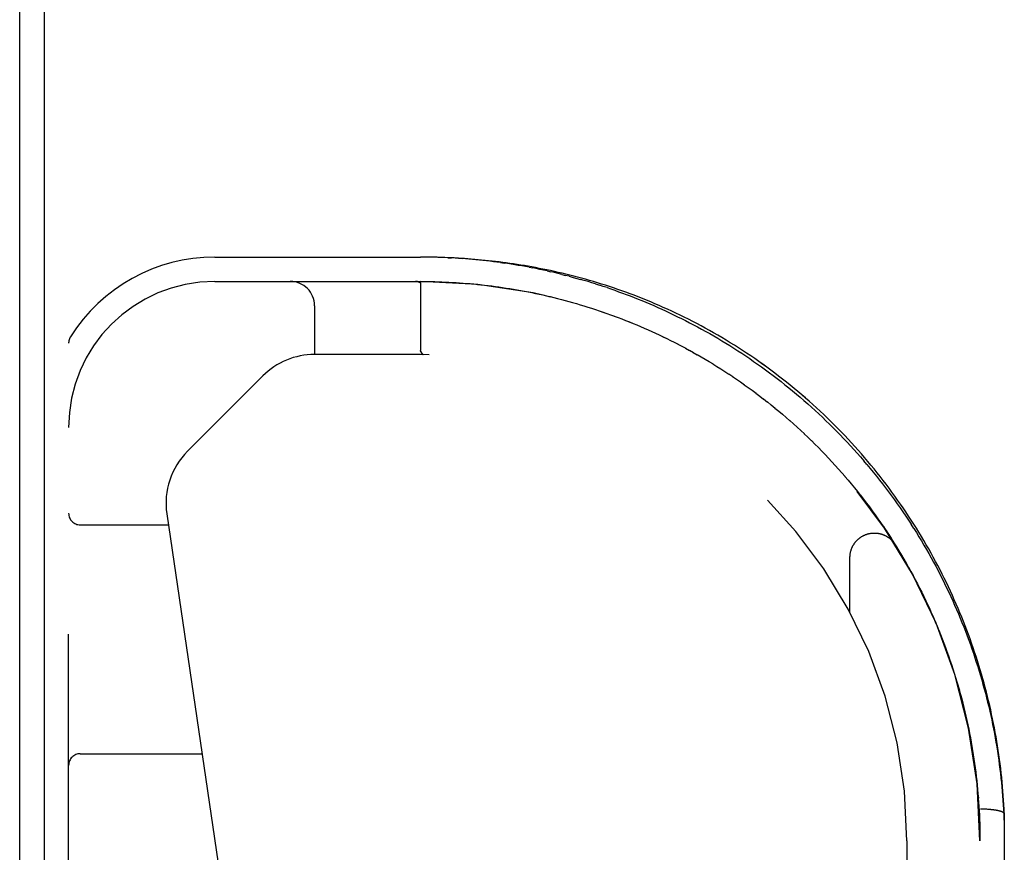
# Model space of a CAD drawing. Header units: inches. Extents: x 0 to 176, y 0 to 114.
# Tile 94 of 102: x 38.13 to 40.65, y 99.27 to 101.41. Entities that reach past the tile are written whole.
import ezdxf

# ---------------------------------------------------------------- set-up
doc = ezdxf.new("R2010")
doc.units = ezdxf.units.IN
doc.header["$LTSCALE"] = 9.696296
doc.header["$MEASUREMENT"] = 0
doc.linetypes.add('HIDDEN', pattern=[0.2, 0.1, -0.1])
doc.layers.get('0').update_dxf_attribs({"linetype": 'CONTINUOUS'})
doc.layers.add('DOOR_ASSEMBLY', color=7, linetype='CONTINUOUS')

msp = doc.modelspace()

# ---------------------------------------------------------------- linework, layer by layer
at = {"color": 3, "linetype": 'Continuous'}
for p, q in [((38.1258, 98.4336), (38.1258, 110.1436)), ((38.1888, 110.1645), (38.1888, 98.41))]:
    msp.add_line(p, q, dxfattribs=at)
at = {"layer": 'DOOR_ASSEMBLY', "color": 8, "linetype": 'HIDDEN'}
for p, q in [((38.6265, 100.8011), (39.1553, 100.8011)), ((39.1641, 100.8011), (39.1553, 100.8011)), ((39.2262, 100.7995), (39.235, 100.799)), ((39.2528, 100.798), (39.2617, 100.7974)), ((39.3606, 100.787), (39.3696, 100.7858)), ((39.4338, 100.7751), (39.4431, 100.7733)), ((39.4804, 100.7655), (39.4898, 100.7634)), ((38.6265, 100.7386), (39.1553, 100.7386)), ((39.1443, 100.7386), (39.1437, 100.7386)), ((39.1448, 100.7386), (39.1442, 100.7386)), ((39.1453, 100.7385), (39.1448, 100.7386)), ((39.1458, 100.7385), (39.1453, 100.7385)), ((39.1463, 100.7384), (39.1458, 100.7385)), ((39.1468, 100.7384), (39.1463, 100.7384)), ((39.1472, 100.7383), (39.1467, 100.7384)), ((39.5181, 100.7566), (39.5276, 100.7542)), ((39.5371, 100.7518), (39.5276, 100.7542)), ((39.1553, 100.733), (39.1553, 100.5614)), ((39.3104, 100.7302), (39.3196, 100.7292)), ((39.403, 100.7171), (39.4125, 100.7154)), ((39.6046, 100.7323), (39.6144, 100.7292)), ((39.488, 100.6996), (39.4977, 100.6972)), ((39.5264, 100.6899), (39.5361, 100.6872)), ((39.536, 100.6873), (39.5458, 100.6845)), ((38.883, 100.6761), (38.883, 100.5511)), ((39.5554, 100.6818), (39.5651, 100.6789)), ((39.6431, 100.6532), (39.6529, 100.6497)), ((39.6528, 100.6497), (39.6626, 100.6461)), ((38.2515, 98.8636), (38.2515, 100.5805)), ((39.8066, 100.5825), (39.8165, 100.5774)), ((39.8163, 100.5775), (39.8263, 100.5723)), ((39.8261, 100.5724), (39.8361, 100.5671)), ((39.8359, 100.5672), (39.846, 100.5617)), ((39.8457, 100.5618), (39.8559, 100.5562)), ((39.1553, 100.5511), (38.883, 100.5511)), ((39.1565, 100.5573), (39.1576, 100.5556)), ((39.1576, 100.5556), (39.1565, 100.5573)), ((39.1576, 100.5556), (39.1581, 100.555)), ((39.1581, 100.555), (39.1576, 100.5556)), ((39.1622, 100.5511), (39.1619, 100.5511)), ((39.8556, 100.5563), (39.8659, 100.5506)), ((39.8656, 100.5507), (39.8759, 100.5448)), ((39.8757, 100.5449), (39.886, 100.5389)), ((39.8857, 100.5391), (39.8961, 100.5329)), ((39.8958, 100.533), (39.9062, 100.5267)), ((39.9059, 100.5269), (39.9164, 100.5204)), ((39.9161, 100.5206), (39.9265, 100.5141)), ((39.9262, 100.5142), (39.9366, 100.5076)), ((38.7501, 100.4961), (38.5565, 100.3025)), ((39.9363, 100.5077), (39.9467, 100.5009)), ((39.9465, 100.5011), (39.9568, 100.4942)), ((39.9565, 100.4944), (39.9669, 100.4874)), ((39.9666, 100.4876), (39.9769, 100.4805)), ((40.0747, 100.4957), (40.0646, 100.5034)), ((39.9766, 100.4807), (39.9869, 100.4734)), ((39.9866, 100.4736), (39.9968, 100.4663)), ((39.9966, 100.4665), (40.0068, 100.4591)), ((40.0065, 100.4592), (40.0167, 100.4517)), ((40.0164, 100.4519), (40.0265, 100.4443)), ((40.0263, 100.4445), (40.0363, 100.4367)), ((40.0361, 100.4369), (40.0461, 100.4291)), ((40.0459, 100.4292), (40.0558, 100.4213)), ((40.0556, 100.4215), (40.0655, 100.4135)), ((40.0653, 100.4136), (40.0751, 100.4055)), ((40.0749, 100.4057), (40.0847, 100.3975)), ((40.0845, 100.3976), (40.0942, 100.3893)), ((40.094, 100.3895), (40.1036, 100.3811)), ((40.1034, 100.3813), (40.113, 100.3728)), ((40.1128, 100.3729), (40.1224, 100.3643)), ((40.1222, 100.3645), (40.1316, 100.3558)), ((40.1314, 100.356), (40.1408, 100.3472)), ((40.1406, 100.3474), (40.1499, 100.3385)), ((40.1497, 100.3387), (40.159, 100.3298)), ((40.2416, 100.3355), (40.2327, 100.3447)), ((40.1588, 100.33), (40.168, 100.3209)), ((40.1678, 100.3211), (40.1769, 100.312)), ((40.1767, 100.3122), (40.1857, 100.303)), ((40.1855, 100.3032), (40.1945, 100.2939)), ((40.1943, 100.2941), (40.2031, 100.2848)), ((40.2029, 100.2849), (40.2117, 100.2755)), ((40.2115, 100.2757), (40.2202, 100.2662)), ((40.22, 100.2664), (40.2286, 100.2568)), ((40.2285, 100.257), (40.237, 100.2474)), ((40.3015, 100.2685), (40.2932, 100.2783)), ((40.2368, 100.2476), (40.2452, 100.2379)), ((40.245, 100.2381), (40.2533, 100.2283)), ((40.2532, 100.2285), (40.2614, 100.2187)), ((40.2612, 100.2188), (40.2694, 100.209)), ((40.2692, 100.2091), (40.2772, 100.1992)), ((40.2771, 100.1994), (40.285, 100.1894)), ((40.2849, 100.1896), (40.2927, 100.1795)), ((40.2926, 100.1797), (40.3003, 100.1696)), ((40.3002, 100.1697), (40.3078, 100.1596)), ((40.3077, 100.1598), (40.3152, 100.1495)), ((38.5035, 100.1423), (38.6867, 98.8954)), ((40.3151, 100.1497), (40.3225, 100.1395)), ((40.3224, 100.1396), (40.3297, 100.1293)), ((40.3296, 100.1295), (40.3368, 100.1191)), ((38.2815, 100.1136), (38.5077, 100.1136)), ((40.3367, 100.1193), (40.3438, 100.1089)), ((40.3437, 100.1091), (40.3507, 100.0987)), ((40.4217, 100.1045), (40.4149, 100.1151)), ((40.3506, 100.0988), (40.3575, 100.0883)), ((40.3574, 100.0885), (40.3642, 100.078)), ((40.3641, 100.0782), (40.3708, 100.0676)), ((40.3707, 100.0678), (40.3773, 100.0572)), ((40.3772, 100.0573), (40.3837, 100.0467)), ((40.258, 99.8887), (40.258, 100.0302)), ((40.3899, 100.0364), (40.3961, 100.0259)), ((40.3961, 100.0259), (40.4023, 100.0151)), ((40.4022, 100.0153), (40.4083, 100.0045)), ((40.4082, 100.0047), (40.4142, 99.9939)), ((40.4892, 99.9981), (40.4836, 100.009)), ((40.4141, 99.9941), (40.42, 99.9833)), ((40.4199, 99.9834), (40.4257, 99.9726)), ((40.4421, 99.9406), (40.4475, 99.9296)), ((40.4474, 99.9298), (40.4527, 99.9188)), ((40.4577, 99.9082), (40.4627, 99.8973)), ((40.4676, 99.8865), (40.4723, 99.8756)), ((40.4723, 99.8756), (40.4771, 99.8646)), ((40.477, 99.8647), (40.4817, 99.8537)), ((40.4816, 99.8538), (40.4862, 99.8428)), ((40.4861, 99.8429), (40.4905, 99.8318)), ((40.4905, 99.832), (40.4948, 99.8209)), ((40.5556, 99.6225), (40.5581, 99.6113)), ((40.5581, 99.6114), (40.5605, 99.6003)), ((40.5605, 99.6003), (40.5628, 99.5892)), ((40.5628, 99.5893), (40.565, 99.5781)), ((40.565, 99.5782), (40.5671, 99.567)), ((40.5671, 99.5671), (40.5692, 99.556)), ((40.5692, 99.556), (40.5711, 99.5449)), ((38.2815, 99.5261), (38.594, 99.5261)), ((40.5711, 99.545), (40.573, 99.5338)), ((40.573, 99.5339), (40.5747, 99.5228)), ((40.5747, 99.5228), (40.5764, 99.5117)), ((40.5764, 99.5117), (40.578, 99.5006)), ((40.578, 99.5007), (40.5795, 99.4896)), ((40.5795, 99.4896), (40.5809, 99.4785)), ((40.5809, 99.4785), (40.5822, 99.4674)), ((40.5822, 99.4675), (40.5835, 99.4564)), ((40.5835, 99.4564), (40.5846, 99.4453)), ((40.5846, 99.4454), (40.5857, 99.4343)), ((40.5857, 99.4343), (40.5867, 99.4233)), ((40.5867, 99.4233), (40.5876, 99.4122)), ((40.5875, 99.4122), (40.5884, 99.4012)), ((40.5884, 99.4012), (40.5891, 99.3902)), ((40.5929, 99.3846), (40.5952, 99.3846)), ((40.5952, 99.3846), (40.5974, 99.3846)), ((40.5974, 99.3846), (40.5997, 99.3845)), ((40.5997, 99.3845), (40.6019, 99.3845)), ((40.6019, 99.3845), (40.6041, 99.3844)), ((40.6041, 99.3844), (40.6063, 99.3843)), ((40.6063, 99.3843), (40.6085, 99.3842)), ((40.6085, 99.3842), (40.6107, 99.384)), ((40.6107, 99.384), (40.6128, 99.3839)), ((40.6543, 99.372), (40.6543, 99.3719)), ((40.6543, 99.3719), (40.6543, 97.6786)), ((40.4043, 99.3021), (40.4043, 97.3206)), ((40.5918, 97.7411), (40.5918, 99.3021))]:
    msp.add_line(p, q, dxfattribs=at)
for points in [[(39.2262, 100.7995), (39.2173, 100.7999), (39.2084, 100.8002), (39.1995, 100.8005), (39.1907, 100.8007), (39.1818, 100.8009), (39.173, 100.801), (39.1638, 100.8011)], [(39.5086, 100.762), (39.4988, 100.7642), (39.489, 100.7664), (39.4793, 100.7684), (39.4696, 100.7704), (39.4599, 100.7723), (39.4504, 100.7741), (39.4408, 100.7759), (39.4313, 100.7776), (39.4219, 100.7792), (39.4125, 100.7808), (39.4031, 100.7822), (39.3938, 100.7837), (39.3846, 100.785), (39.3753, 100.7863), (39.3662, 100.7875), (39.357, 100.7887), (39.3479, 100.7898), (39.3389, 100.7909), (39.3299, 100.7919), (39.3209, 100.7928), (39.3119, 100.7937), (39.303, 100.7945), (39.2942, 100.7953), (39.2853, 100.796), (39.2765, 100.7967), (39.2677, 100.7973), (39.259, 100.7979), (39.2502, 100.7984), (39.2415, 100.7989), (39.2328, 100.7993), (39.2242, 100.7997), (39.2155, 100.8), (39.2069, 100.8003), (39.1982, 100.8006), (39.1896, 100.8008), (39.181, 100.8009), (39.1724, 100.801)], [(39.2528, 100.798), (39.2439, 100.7985), (39.235, 100.799)], [(39.3606, 100.787), (39.3515, 100.7883), (39.3425, 100.7894), (39.3334, 100.7905), (39.3244, 100.7916), (39.3154, 100.7926), (39.3064, 100.7935), (39.2975, 100.7944), (39.2885, 100.7952), (39.2796, 100.796), (39.2706, 100.7967), (39.2617, 100.7974)], [(40.2789, 100.3054), (40.2705, 100.3148), (40.2619, 100.3242), (40.2533, 100.3335), (40.2446, 100.3427), (40.2358, 100.3518), (40.227, 100.3609), (40.218, 100.37), (40.209, 100.3789), (40.1999, 100.3878), (40.1907, 100.3966), (40.1814, 100.4053), (40.1721, 100.4139), (40.1626, 100.4225), (40.1531, 100.431), (40.1436, 100.4394), (40.1339, 100.4477), (40.1242, 100.4559), (40.1145, 100.464), (40.1046, 100.4721), (40.0947, 100.48), (40.0847, 100.4879), (40.0747, 100.4957), (40.0646, 100.5034), (40.0545, 100.511), (40.0443, 100.5185), (40.034, 100.5259), (40.0237, 100.5332), (40.0134, 100.5404), (40.003, 100.5475), (39.9925, 100.5545), (39.982, 100.5614), (39.9715, 100.5682), (39.961, 100.5748), (39.9504, 100.5814), (39.9398, 100.5879), (39.9291, 100.5943), (39.9184, 100.6005), (39.9077, 100.6067), (39.897, 100.6128), (39.8863, 100.6187), (39.8755, 100.6245), (39.8648, 100.6303), (39.854, 100.6359), (39.8432, 100.6414), (39.8324, 100.6468), (39.8217, 100.6521), (39.8109, 100.6572), (39.8001, 100.6623), (39.7893, 100.6673), (39.7786, 100.6721), (39.7678, 100.6768), (39.7571, 100.6815), (39.7464, 100.686), (39.7357, 100.6904), (39.725, 100.6947), (39.7143, 100.6989), (39.7037, 100.703), (39.6931, 100.707), (39.6825, 100.7108), (39.672, 100.7146), (39.6614, 100.7183), (39.651, 100.7219), (39.6405, 100.7254), (39.6301, 100.7287), (39.6198, 100.732), (39.6094, 100.7352), (39.5991, 100.7383), (39.5889, 100.7413), (39.5787, 100.7442), (39.5685, 100.747), (39.5584, 100.7497), (39.5484, 100.7523), (39.5384, 100.7549), (39.5284, 100.7574), (39.5185, 100.7597), (39.5086, 100.762), (39.4988, 100.7642), (39.489, 100.7664), (39.4793, 100.7684), (39.4696, 100.7704), (39.4599, 100.7723), (39.4503, 100.7741), (39.4408, 100.7759), (39.4313, 100.7776), (39.4219, 100.7792), (39.4125, 100.7808), (39.4031, 100.7822), (39.3938, 100.7837), (39.3845, 100.785), (39.3753, 100.7863), (39.3662, 100.7875), (39.357, 100.7887), (39.3479, 100.7898), (39.3389, 100.7909), (39.3299, 100.7919), (39.3209, 100.7928), (39.3119, 100.7937), (39.303, 100.7945)], [(39.4338, 100.7751), (39.4246, 100.7768), (39.4154, 100.7784), (39.4062, 100.78), (39.397, 100.7815), (39.3879, 100.783), (39.3787, 100.7844), (39.3696, 100.7858)], [(39.4804, 100.7655), (39.471, 100.7676), (39.4617, 100.7695), (39.4524, 100.7715), (39.4431, 100.7733)], [(39.5181, 100.7566), (39.5086, 100.759), (39.4992, 100.7612), (39.4898, 100.7634)], [(39.1425, 100.7386), (39.1431, 100.7386), (39.1437, 100.7386)], [(39.1437, 100.7386), (39.1431, 100.7386), (39.1426, 100.7386)], [(39.1472, 100.7383), (39.1476, 100.7383), (39.148, 100.7382), (39.1484, 100.7381), (39.1488, 100.738), (39.1492, 100.738), (39.1495, 100.7379), (39.1499, 100.7378), (39.1502, 100.7377), (39.1505, 100.7376), (39.1508, 100.7375), (39.151, 100.7374), (39.1513, 100.7373), (39.1516, 100.7372), (39.1518, 100.7371), (39.152, 100.737), (39.1522, 100.7369), (39.1525, 100.7368), (39.1527, 100.7367), (39.1528, 100.7366), (39.153, 100.7365), (39.1532, 100.7364), (39.1534, 100.7363), (39.1535, 100.7361), (39.1537, 100.736), (39.1538, 100.7359), (39.1539, 100.7358), (39.1541, 100.7357), (39.1542, 100.7356), (39.1543, 100.7354), (39.1544, 100.7353), (39.1545, 100.7352), (39.1546, 100.7351), (39.1547, 100.735), (39.1548, 100.7348), (39.1548, 100.7347), (39.1549, 100.7346), (39.155, 100.7344), (39.155, 100.7343), (39.1551, 100.7342), (39.1551, 100.734), (39.1552, 100.7339), (39.1552, 100.7338), (39.1552, 100.7336), (39.1552, 100.7335), (39.1553, 100.7333), (39.1553, 100.7332), (39.1553, 100.733)], [(39.1553, 100.7386), (39.1644, 100.7386), (39.1735, 100.7385), (39.1825, 100.7384), (39.1916, 100.7382), (39.2007, 100.7379), (39.2098, 100.7376), (39.2189, 100.7372), (39.228, 100.7368), (39.2372, 100.7363), (39.2463, 100.7357), (39.2554, 100.7351), (39.2645, 100.7345), (39.2737, 100.7337), (39.2829, 100.733), (39.292, 100.7321), (39.3012, 100.7312), (39.3104, 100.7302)], [(39.1734, 100.7385), (39.1825, 100.7384), (39.1916, 100.7382), (39.2007, 100.7379), (39.2098, 100.7376), (39.2189, 100.7372), (39.228, 100.7368), (39.2371, 100.7363), (39.2463, 100.7357), (39.2554, 100.7351), (39.2645, 100.7345), (39.2737, 100.7337), (39.2828, 100.733), (39.292, 100.7321), (39.3012, 100.7312), (39.3104, 100.7302)], [(40.0545, 100.511), (40.0443, 100.5184), (40.034, 100.5258), (40.0237, 100.5332), (40.0134, 100.5404), (40.003, 100.5475), (39.9925, 100.5545), (39.982, 100.5614), (39.9715, 100.5681), (39.961, 100.5748), (39.9504, 100.5814), (39.9398, 100.5879), (39.9291, 100.5943), (39.9185, 100.6005), (39.9078, 100.6067), (39.897, 100.6128), (39.8863, 100.6187), (39.8755, 100.6245), (39.8648, 100.6303), (39.854, 100.6359), (39.8432, 100.6414), (39.8324, 100.6468), (39.8217, 100.6521), (39.8109, 100.6572), (39.8001, 100.6623), (39.7893, 100.6672), (39.7786, 100.6721), (39.7678, 100.6768), (39.7571, 100.6815), (39.7464, 100.686), (39.7357, 100.6904), (39.725, 100.6947), (39.7143, 100.6989), (39.7037, 100.703), (39.6931, 100.707), (39.6825, 100.7108), (39.672, 100.7146), (39.6615, 100.7183), (39.651, 100.7219), (39.6405, 100.7254), (39.6301, 100.7287), (39.6198, 100.732), (39.6094, 100.7352), (39.5991, 100.7383), (39.5889, 100.7413), (39.5787, 100.7442), (39.5685, 100.747), (39.5584, 100.7497), (39.5484, 100.7523), (39.5384, 100.7549), (39.5284, 100.7574), (39.5185, 100.7597)], [(39.5371, 100.7518), (39.5467, 100.7492), (39.5562, 100.7466), (39.5659, 100.7439)], [(39.6046, 100.7323), (39.5949, 100.7353), (39.5852, 100.7383), (39.5755, 100.7411), (39.5659, 100.7439)], [(39.3196, 100.7292), (39.3288, 100.7281), (39.338, 100.727), (39.3473, 100.7257), (39.3566, 100.7245), (39.3658, 100.7231), (39.3751, 100.7217), (39.3844, 100.7202), (39.3938, 100.7187), (39.4031, 100.7171)], [(39.3288, 100.7281), (39.338, 100.727), (39.3473, 100.7257), (39.3565, 100.7245), (39.3658, 100.7231), (39.3751, 100.7217), (39.3844, 100.7202), (39.3937, 100.7187), (39.403, 100.7171)], [(39.4124, 100.7154), (39.4219, 100.7137), (39.4313, 100.7119), (39.4407, 100.71), (39.4501, 100.708), (39.4596, 100.706)], [(39.4218, 100.7137), (39.4312, 100.7119), (39.4406, 100.71), (39.4501, 100.7081), (39.4595, 100.706)], [(39.634, 100.7228), (39.6242, 100.726), (39.6144, 100.7292)], [(39.634, 100.7228), (39.6439, 100.7194), (39.6537, 100.716), (39.6636, 100.7124), (39.6736, 100.7088), (39.6835, 100.7051), (39.6935, 100.7013), (39.7035, 100.6974), (39.7136, 100.6934), (39.7237, 100.6894), (39.7338, 100.6852), (39.7439, 100.6809), (39.754, 100.6765), (39.7642, 100.6721), (39.7744, 100.6675), (39.7846, 100.6628), (39.7948, 100.6581), (39.805, 100.6532), (39.8153, 100.6482), (39.8255, 100.6431), (39.8358, 100.638), (39.8461, 100.6327), (39.8564, 100.6273), (39.8667, 100.6218), (39.877, 100.6162), (39.8874, 100.6104), (39.8977, 100.6046), (39.908, 100.5987), (39.9183, 100.5927), (39.9286, 100.5865), (39.9389, 100.5802), (39.9492, 100.5739), (39.9595, 100.5674), (39.9697, 100.5608), (39.98, 100.5541), (39.9902, 100.5473), (40.0004, 100.5404), (40.0106, 100.5334), (40.0208, 100.5263), (40.0309, 100.5191), (40.041, 100.5117), (40.0511, 100.5043), (40.0611, 100.4968), (40.0711, 100.4891), (40.0811, 100.4814), (40.091, 100.4736), (40.1008, 100.4656), (40.1106, 100.4576), (40.1204, 100.4494), (40.1301, 100.4412), (40.1397, 100.4329), (40.1493, 100.4245), (40.1589, 100.4159), (40.1683, 100.4073), (40.1777, 100.3987), (40.187, 100.3899), (40.1963, 100.381), (40.2055, 100.3721), (40.2146, 100.363), (40.2237, 100.3539), (40.2327, 100.3447)], [(39.4595, 100.706), (39.4691, 100.7039), (39.4786, 100.7018), (39.4881, 100.6995)], [(39.469, 100.704), (39.4785, 100.7018), (39.488, 100.6996)], [(39.4976, 100.6973), (39.5072, 100.6948), (39.5168, 100.6924), (39.5265, 100.6898)], [(39.5072, 100.6949), (39.5168, 100.6924), (39.5264, 100.6899)], [(39.5457, 100.6846), (39.5555, 100.6818), (39.5652, 100.6789)], [(39.5651, 100.6789), (39.5749, 100.676), (39.5847, 100.6729), (39.5945, 100.6698), (39.6043, 100.6667), (39.6141, 100.6634), (39.6238, 100.6601), (39.6335, 100.6567), (39.6432, 100.6532)], [(39.5748, 100.676), (39.5846, 100.673), (39.5944, 100.6699), (39.6042, 100.6667), (39.614, 100.6634), (39.6237, 100.6601), (39.6334, 100.6567), (39.6431, 100.6532)], [(39.6625, 100.6461), (39.6722, 100.6424), (39.6818, 100.6387), (39.6914, 100.6348), (39.7009, 100.631), (39.7105, 100.627), (39.7201, 100.6229), (39.7297, 100.6188), (39.7393, 100.6146), (39.7488, 100.6103), (39.7584, 100.6059), (39.768, 100.6014)], [(39.6721, 100.6424), (39.6817, 100.6387), (39.6913, 100.6349), (39.7009, 100.631)], [(39.7105, 100.627), (39.7201, 100.6229), (39.7297, 100.6188), (39.7393, 100.6145), (39.7489, 100.6102), (39.7585, 100.6058), (39.7681, 100.6013)], [(39.768, 100.6014), (39.7778, 100.5968), (39.7874, 100.5921), (39.7971, 100.5873), (39.8067, 100.5824)], [(39.7776, 100.5968), (39.7873, 100.5921), (39.7969, 100.5874), (39.8066, 100.5825)], [(39.1565, 100.5573), (39.1564, 100.5575), (39.1563, 100.5577), (39.1562, 100.5579), (39.1561, 100.558), (39.156, 100.5582), (39.1559, 100.5584), (39.1558, 100.5586), (39.1557, 100.5588), (39.1557, 100.559), (39.1556, 100.5592), (39.1555, 100.5594), (39.1555, 100.5596), (39.1554, 100.5598), (39.1554, 100.5601), (39.1554, 100.5603), (39.1553, 100.5605), (39.1553, 100.5607), (39.1553, 100.561), (39.1553, 100.5612), (39.1553, 100.5614)], [(39.1558, 100.5586), (39.1559, 100.5584), (39.156, 100.5582), (39.1561, 100.5581), (39.1562, 100.5579), (39.1563, 100.5577), (39.1564, 100.5575), (39.1565, 100.5573)], [(39.1581, 100.555), (39.1583, 100.5547), (39.1585, 100.5544), (39.1587, 100.5542), (39.1589, 100.5539), (39.159, 100.5536), (39.1592, 100.5534), (39.1594, 100.5532)], [(39.1594, 100.5531), (39.1592, 100.5534), (39.159, 100.5536), (39.1588, 100.5539), (39.1586, 100.5541), (39.1585, 100.5544), (39.1583, 100.5547), (39.1581, 100.555)], [(39.1594, 100.5532), (39.1596, 100.553), (39.1597, 100.5527), (39.1599, 100.5526), (39.1601, 100.5524), (39.1602, 100.5522), (39.1604, 100.552), (39.1606, 100.5519), (39.1607, 100.5518), (39.1609, 100.5516), (39.161, 100.5515), (39.1612, 100.5514), (39.1613, 100.5513), (39.1615, 100.5513), (39.1616, 100.5512), (39.1618, 100.5512), (39.1619, 100.5511)], [(39.162, 100.5511), (39.1618, 100.5511), (39.1617, 100.5512), (39.1615, 100.5512), (39.1614, 100.5513), (39.1612, 100.5513), (39.1611, 100.5514), (39.1609, 100.5515), (39.1608, 100.5516), (39.1606, 100.5517), (39.1605, 100.5519), (39.1603, 100.552), (39.1602, 100.5522), (39.16, 100.5523), (39.1599, 100.5525), (39.1597, 100.5527), (39.1595, 100.5529), (39.1594, 100.5531)], [(40.4836, 100.009), (40.4778, 100.0198), (40.472, 100.0306), (40.4661, 100.0413), (40.4601, 100.052), (40.454, 100.0627), (40.4478, 100.0733), (40.4415, 100.0839), (40.4351, 100.0945), (40.4286, 100.105), (40.422, 100.1155), (40.4153, 100.1259), (40.4085, 100.1363), (40.4016, 100.1467), (40.3947, 100.157), (40.3876, 100.1672), (40.3804, 100.1774), (40.3732, 100.1876), (40.3658, 100.1977), (40.3584, 100.2078), (40.3509, 100.2178), (40.3432, 100.2277), (40.3355, 100.2376), (40.3277, 100.2475), (40.3198, 100.2573), (40.3118, 100.267), (40.3037, 100.2767), (40.2955, 100.2863), (40.2873, 100.2959), (40.2789, 100.3054), (40.2705, 100.3148), (40.2619, 100.3242), (40.2533, 100.3335), (40.2446, 100.3427), (40.2358, 100.3518), (40.227, 100.3609), (40.218, 100.37), (40.209, 100.3789), (40.1999, 100.3878), (40.1907, 100.3966), (40.1814, 100.4053), (40.1721, 100.4139), (40.1627, 100.4225), (40.1532, 100.431), (40.1436, 100.4393), (40.1339, 100.4477), (40.1242, 100.4559), (40.1145, 100.464), (40.1046, 100.4721), (40.0947, 100.48), (40.0847, 100.4879)], [(40.2416, 100.3355), (40.2504, 100.3261), (40.2591, 100.3167), (40.2678, 100.3072), (40.2763, 100.2976), (40.2848, 100.288), (40.2932, 100.2783)], [(40.3015, 100.2685), (40.3097, 100.2587), (40.3179, 100.2488), (40.3259, 100.2388), (40.3338, 100.2288), (40.3417, 100.2187), (40.3495, 100.2086), (40.3571, 100.1984), (40.3647, 100.1882), (40.3722, 100.1779), (40.3795, 100.1675), (40.3868, 100.1571), (40.394, 100.1467), (40.4011, 100.1362), (40.4081, 100.1257), (40.4149, 100.1151)], [(40.4217, 100.1045), (40.4284, 100.0938), (40.435, 100.0831), (40.4415, 100.0724), (40.4479, 100.0616), (40.4542, 100.0508), (40.4603, 100.04), (40.4664, 100.0291), (40.4724, 100.0182), (40.4783, 100.0073), (40.4841, 99.9963), (40.4898, 99.9853), (40.4953, 99.9743), (40.5008, 99.9633), (40.5062, 99.9522), (40.5115, 99.9411), (40.5167, 99.93), (40.5217, 99.9189), (40.5267, 99.9077), (40.5316, 99.8965), (40.5364, 99.8853), (40.5411, 99.8741), (40.5456, 99.8629), (40.5501, 99.8516), (40.5545, 99.8404), (40.5588, 99.8291), (40.563, 99.8178), (40.5671, 99.8065), (40.5711, 99.7951), (40.5749, 99.7838), (40.5787, 99.7724), (40.5824, 99.7611), (40.586, 99.7497), (40.5896, 99.7383), (40.593, 99.7269), (40.5963, 99.7155), (40.5995, 99.7041), (40.6026, 99.6927), (40.6057, 99.6813), (40.6086, 99.6699), (40.6114, 99.6584), (40.6142, 99.647), (40.6168, 99.6356), (40.6194, 99.6241), (40.6219, 99.6127), (40.6243, 99.6012), (40.6265, 99.5897), (40.6287, 99.5783), (40.6308, 99.5668), (40.6328, 99.5553), (40.6348, 99.5439), (40.6366, 99.5324), (40.6383, 99.5209), (40.64, 99.5095), (40.6415, 99.498), (40.643, 99.4865), (40.6444, 99.4751), (40.6456, 99.4636), (40.6468, 99.4521), (40.6479, 99.4407), (40.649, 99.4292), (40.6499, 99.4178), (40.6507, 99.4063), (40.6515, 99.3949), (40.6521, 99.3834), (40.6527, 99.372), (40.6532, 99.3605), (40.6536, 99.3491), (40.6539, 99.3377), (40.6541, 99.3262), (40.6543, 99.3148)], [(40.258, 100.0302), (40.258, 100.0313), (40.258, 100.0324), (40.2581, 100.0335), (40.2582, 100.0347), (40.2582, 100.0358), (40.2584, 100.0369), (40.2585, 100.0381), (40.2586, 100.0392), (40.2588, 100.0403), (40.259, 100.0414), (40.2592, 100.0426), (40.2595, 100.0437), (40.2597, 100.0448), (40.26, 100.0459), (40.2603, 100.047), (40.2606, 100.0481), (40.2609, 100.0492), (40.2613, 100.0503), (40.2617, 100.0513), (40.2621, 100.0524), (40.2625, 100.0535), (40.2629, 100.0545), (40.2634, 100.0556), (40.2638, 100.0566), (40.2643, 100.0576), (40.2648, 100.0586), (40.2654, 100.0597), (40.2659, 100.0607), (40.2665, 100.0616), (40.267, 100.0626), (40.2676, 100.0636), (40.2683, 100.0645), (40.2689, 100.0655), (40.2695, 100.0664), (40.2702, 100.0673), (40.2709, 100.0683), (40.2716, 100.0692), (40.2723, 100.07), (40.2731, 100.0709), (40.2738, 100.0718), (40.2746, 100.0726), (40.2753, 100.0734), (40.2761, 100.0743), (40.2769, 100.0751), (40.2778, 100.0758), (40.2786, 100.0766), (40.2795, 100.0774), (40.2803, 100.0781), (40.2812, 100.0788), (40.2821, 100.0795), (40.283, 100.0802), (40.2839, 100.0809), (40.2848, 100.0816), (40.2858, 100.0822), (40.2867, 100.0828), (40.2877, 100.0834), (40.2887, 100.084), (40.2897, 100.0846), (40.2907, 100.0851), (40.2917, 100.0857), (40.2927, 100.0862), (40.2937, 100.0867), (40.2947, 100.0872), (40.2958, 100.0876), (40.2968, 100.0881), (40.2979, 100.0885), (40.299, 100.0889), (40.3, 100.0893), (40.3011, 100.0896), (40.3022, 100.09), (40.3033, 100.0903), (40.3044, 100.0906), (40.3055, 100.0909), (40.3066, 100.0912), (40.3077, 100.0914), (40.3088, 100.0916), (40.3099, 100.0918), (40.3111, 100.092), (40.3122, 100.0922), (40.3133, 100.0923), (40.3144, 100.0924), (40.3156, 100.0925), (40.3167, 100.0926), (40.3179, 100.0927), (40.319, 100.0927), (40.3201, 100.0927), (40.3213, 100.0927), (40.3224, 100.0927), (40.3235, 100.0927), (40.3247, 100.0926), (40.3258, 100.0925), (40.327, 100.0924), (40.3281, 100.0923), (40.3292, 100.0921), (40.3303, 100.0919), (40.3315, 100.0918), (40.3326, 100.0916), (40.3337, 100.0913), (40.3348, 100.0911), (40.3359, 100.0908), (40.337, 100.0905), (40.3381, 100.0902), (40.3392, 100.0899), (40.3403, 100.0895), (40.3414, 100.0891), (40.3424, 100.0888), (40.3435, 100.0883), (40.3445, 100.0879), (40.3456, 100.0875), (40.3466, 100.087), (40.3477, 100.0865), (40.3487, 100.086), (40.3497, 100.0855), (40.3507, 100.085), (40.3517, 100.0844), (40.3527, 100.0838), (40.3536, 100.0832), (40.3546, 100.0826), (40.3555, 100.082), (40.3565, 100.0813), (40.3574, 100.0807), (40.3583, 100.08), (40.3592, 100.0793), (40.3601, 100.0786), (40.361, 100.0778), (40.3618, 100.0771), (40.3627, 100.0763), (40.3635, 100.0756), (40.3643, 100.0748), (40.3651, 100.074), (40.3659, 100.0732), (40.3667, 100.0723), (40.3675, 100.0715), (40.3682, 100.0706), (40.3689, 100.0697), (40.3697, 100.0688), (40.3703, 100.0679), (40.371, 100.067), (40.3717, 100.0661), (40.3723, 100.0652), (40.3729, 100.0643), (40.3735, 100.0633)], [(40.3836, 100.0469), (40.39, 100.0362), (40.3962, 100.0257)], [(40.635, 99.5576), (40.6331, 99.5692), (40.631, 99.5807), (40.6288, 99.5923), (40.6266, 99.6038), (40.6243, 99.6154), (40.6218, 99.6269), (40.6193, 99.6384), (40.6167, 99.6499), (40.614, 99.6614), (40.6112, 99.6729), (40.6083, 99.6844), (40.6053, 99.6958), (40.6022, 99.7073), (40.5991, 99.7187), (40.5958, 99.7301), (40.5924, 99.7415), (40.589, 99.7529), (40.5854, 99.7643), (40.5818, 99.7756), (40.5781, 99.787), (40.5743, 99.7983), (40.5703, 99.8096), (40.5663, 99.8209), (40.5622, 99.8321), (40.558, 99.8434), (40.5537, 99.8546), (40.5493, 99.8658), (40.5448, 99.8769), (40.5403, 99.8881), (40.5356, 99.8992), (40.5308, 99.9103), (40.5259, 99.9214), (40.521, 99.9324), (40.5159, 99.9435), (40.5108, 99.9545), (40.5055, 99.9654), (40.5002, 99.9764), (40.4947, 99.9873), (40.4892, 99.9981)], [(40.4256, 99.9727), (40.4313, 99.9619), (40.4368, 99.9512), (40.4422, 99.9404)], [(40.4312, 99.962), (40.4367, 99.9513), (40.4421, 99.9406)], [(40.4526, 99.919), (40.4577, 99.908), (40.4627, 99.8972)], [(40.4627, 99.8973), (40.4676, 99.8863), (40.4724, 99.8755)], [(40.4948, 99.821), (40.499, 99.8099), (40.5031, 99.799), (40.5071, 99.788)], [(40.499, 99.81), (40.5031, 99.7991), (40.5071, 99.7881)], [(40.5071, 99.7881), (40.511, 99.777), (40.5148, 99.766), (40.5185, 99.755)], [(40.511, 99.7771), (40.5148, 99.7661), (40.5185, 99.7551)], [(40.5185, 99.7551), (40.5221, 99.744), (40.5257, 99.7329), (40.5291, 99.7219), (40.5324, 99.7109), (40.5356, 99.6998), (40.5388, 99.6888)], [(40.5221, 99.7441), (40.5256, 99.733), (40.529, 99.722), (40.5324, 99.711), (40.5356, 99.6999), (40.5387, 99.6889)], [(40.5387, 99.6889), (40.5418, 99.6777), (40.5448, 99.6667), (40.5476, 99.6556), (40.5504, 99.6445), (40.553, 99.6335), (40.5556, 99.6224)], [(40.5418, 99.6778), (40.5447, 99.6668), (40.5476, 99.6557), (40.5503, 99.6446), (40.553, 99.6336), (40.5556, 99.6225)], [(40.6543, 99.372), (40.6537, 99.3836), (40.6531, 99.3952), (40.6524, 99.4068), (40.6516, 99.4184), (40.6507, 99.43), (40.6498, 99.4417), (40.6487, 99.4533), (40.6475, 99.4649), (40.6463, 99.4765), (40.645, 99.4881), (40.6435, 99.4997), (40.642, 99.5113), (40.6404, 99.5229), (40.6387, 99.5345), (40.6369, 99.546), (40.635, 99.5576)], [(40.5891, 99.3902), (40.5897, 99.3792), (40.5903, 99.3681), (40.5907, 99.3571), (40.5911, 99.3461), (40.5914, 99.3351), (40.5916, 99.3241), (40.5917, 99.3131), (40.5918, 99.3021)], [(40.6128, 99.3839), (40.6149, 99.3837), (40.616, 99.3836)], [(40.616, 99.3836), (40.618, 99.3834), (40.619, 99.3833), (40.6201, 99.3832), (40.6211, 99.3831), (40.6221, 99.383), (40.623, 99.3829), (40.624, 99.3828), (40.625, 99.3827), (40.6259, 99.3826), (40.6269, 99.3824), (40.6278, 99.3823), (40.6287, 99.3822), (40.6296, 99.382), (40.6305, 99.3819), (40.6314, 99.3817), (40.6322, 99.3816), (40.6331, 99.3815), (40.6339, 99.3813), (40.6348, 99.3811), (40.6356, 99.381), (40.6364, 99.3808), (40.6372, 99.3807), (40.6379, 99.3805), (40.6387, 99.3803), (40.6394, 99.3801), (40.6401, 99.38), (40.6408, 99.3798), (40.6415, 99.3796), (40.6422, 99.3794), (40.6429, 99.3792), (40.6435, 99.3791), (40.6441, 99.3789), (40.6447, 99.3787), (40.6453, 99.3785), (40.6459, 99.3783), (40.6465, 99.3781), (40.647, 99.3779), (40.6475, 99.3777), (40.648, 99.3775), (40.6485, 99.3773), (40.649, 99.377), (40.6494, 99.3768), (40.6498, 99.3766), (40.6502, 99.3764), (40.6506, 99.3762), (40.651, 99.376), (40.6514, 99.3758), (40.6517, 99.3755), (40.652, 99.3753), (40.6523, 99.3751), (40.6526, 99.3749), (40.6528, 99.3747), (40.653, 99.3744), (40.6533, 99.3742), (40.6535, 99.374), (40.6536, 99.3738), (40.6538, 99.3735), (40.6539, 99.3733), (40.654, 99.3731), (40.6541, 99.3728), (40.6542, 99.3726), (40.6542, 99.3724), (40.6543, 99.3722), (40.6543, 99.372)]]:
    msp.add_lwpolyline(points, dxfattribs=at)
for centre, radius, start, end in [((38.6265, 100.3636), 0.4375, 90, 147.8465), ((38.6265, 100.3636), 0.375, 90, 180), ((38.8205, 100.6761), 0.0625, 0, 90), ((39.1553, 99.3021), 1.4365, 0, 90), ((38.2815, 100.5805), 0.03, 147.8465, 180), ((38.883, 100.3631), 0.188, 90, 135), ((39.1553, 99.3021), 1.249, 0, 90), ((38.6895, 100.1696), 0.188, 135, 188.3606), ((38.2815, 100.1436), 0.03, 180, 270), ((38.2815, 99.4961), 0.03, 90, 180)]:
    msp.add_arc(centre, radius, start, end, dxfattribs=at)

doc.saveas('drawing.dxf')
